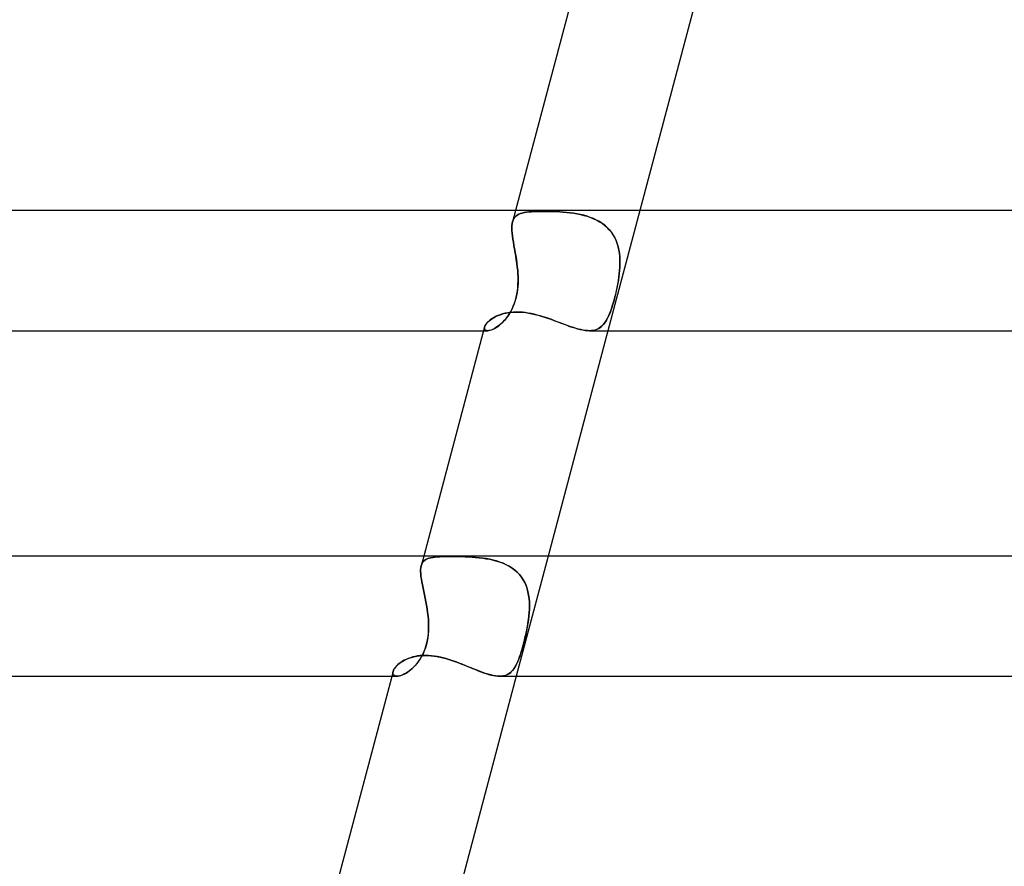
# Model space of a CAD drawing. Header units: millimetres. Extents: x -345 to 345, y -2 to 230.
# Tile 22 of 74: x -126 to -94, y 143 to 171. Entities that reach past the tile are written whole.
import ezdxf

# ---------------------------------------------------------------- set-up
doc = ezdxf.new("R2010")
doc.units = ezdxf.units.MM
doc.layers.add('HIDDEN', color=7, linetype='Continuous')
doc.layers.add('THICK', color=7, linetype='Continuous')

msp = doc.modelspace()

# ---------------------------------------------------------------- linework, layer by layer
at = {"layer": 'HIDDEN'}
for p, q in [((-109.764, 165), (-109.864, 164.625)), ((-109.788, 164.776), (-109.82, 164.732)), ((-109.819, 164.732), (-109.788, 164.776)), ((-109.788, 164.776), (-109.75, 164.814)), ((-109.751, 164.813), (-109.788, 164.776)), ((-109.707, 164.846), (-109.751, 164.813)), ((-109.75, 164.814), (-109.707, 164.847)), ((-109.707, 164.847), (-109.657, 164.874)), ((-109.657, 164.874), (-109.707, 164.846)), ((-109.657, 164.874), (-109.6, 164.897)), ((-109.601, 164.897), (-109.657, 164.874)), ((-109.539, 164.916), (-109.601, 164.897)), ((-109.6, 164.897), (-109.538, 164.916)), ((-109.471, 164.931), (-109.539, 164.916)), ((-109.538, 164.916), (-109.47, 164.932)), ((-109.397, 164.944), (-109.471, 164.931)), ((-109.47, 164.932), (-109.395, 164.944)), ((-109.316, 164.953), (-109.397, 164.944)), ((-109.395, 164.944), (-109.315, 164.953)), ((-109.231, 164.961), (-109.316, 164.953)), ((-109.315, 164.953), (-109.229, 164.961)), ((-109.139, 164.966), (-109.231, 164.961)), ((-109.229, 164.961), (-109.138, 164.966)), ((-109.043, 164.97), (-109.139, 164.966)), ((-109.138, 164.966), (-109.041, 164.97)), ((-108.941, 164.972), (-109.043, 164.97)), ((-109.041, 164.97), (-108.94, 164.972)), ((-108.834, 164.972), (-108.941, 164.972)), ((-108.94, 164.972), (-108.834, 164.972)), ((-108.732, 164.972), (-108.834, 164.972)), ((-108.834, 164.972), (-108.73, 164.972)), ((-108.626, 164.97), (-108.732, 164.972)), ((-108.73, 164.972), (-108.624, 164.97)), ((-108.517, 164.967), (-108.626, 164.97)), ((-108.624, 164.97), (-108.514, 164.967)), ((-108.406, 164.962), (-108.517, 164.967)), ((-108.514, 164.967), (-108.403, 164.962)), ((-108.294, 164.956), (-108.406, 164.962)), ((-108.403, 164.962), (-108.289, 164.956)), ((-108.18, 164.948), (-108.294, 164.956)), ((-108.289, 164.956), (-108.175, 164.947)), ((-108.065, 164.937), (-108.18, 164.948)), ((-108.175, 164.947), (-108.059, 164.937)), ((-107.95, 164.924), (-108.065, 164.937)), ((-108.059, 164.937), (-107.943, 164.924)), ((-107.835, 164.909), (-107.95, 164.924)), ((-107.943, 164.924), (-107.828, 164.907)), ((-107.72, 164.889), (-107.835, 164.909)), ((-107.828, 164.907), (-107.713, 164.888)), ((-107.606, 164.867), (-107.72, 164.889)), ((-107.713, 164.888), (-107.599, 164.865)), ((-107.494, 164.84), (-107.606, 164.867)), ((-107.599, 164.865), (-107.486, 164.837)), ((-107.384, 164.808), (-107.494, 164.84)), ((-107.486, 164.837), (-107.376, 164.806)), ((-107.277, 164.772), (-107.384, 164.808)), ((-107.376, 164.806), (-107.268, 164.769)), ((-107.172, 164.731), (-107.277, 164.772)), ((-107.268, 164.769), (-107.164, 164.727)), ((-105.625, 165), (-106.687, 161)), ((-109.886, 164.417), (-109.884, 164.493)), ((-109.884, 164.492), (-109.886, 164.416)), ((-109.884, 164.493), (-109.876, 164.563)), ((-109.877, 164.562), (-109.884, 164.492)), ((-109.864, 164.625), (-109.877, 164.562)), ((-109.876, 164.563), (-109.863, 164.625)), ((-109.845, 164.682), (-109.864, 164.625)), ((-109.863, 164.625), (-109.845, 164.682)), ((-109.845, 164.682), (-109.819, 164.732)), ((-109.82, 164.732), (-109.845, 164.682)), ((-107.07, 164.683), (-107.172, 164.731)), ((-107.164, 164.727), (-107.063, 164.68)), ((-106.974, 164.631), (-107.07, 164.683)), ((-107.063, 164.68), (-106.966, 164.626)), ((-106.882, 164.572), (-106.974, 164.631)), ((-106.966, 164.626), (-106.874, 164.567)), ((-106.796, 164.508), (-106.882, 164.572)), ((-106.874, 164.567), (-106.789, 164.502)), ((-106.716, 164.437), (-106.796, 164.508)), ((-106.789, 164.502), (-106.709, 164.431)), ((-106.642, 164.36), (-106.716, 164.437)), ((-106.709, 164.431), (-106.636, 164.354)), ((-109.883, 164.334), (-109.886, 164.417)), ((-109.886, 164.416), (-109.883, 164.333)), ((-109.875, 164.245), (-109.883, 164.334)), ((-109.883, 164.333), (-109.875, 164.243)), ((-109.864, 164.15), (-109.875, 164.245)), ((-109.875, 164.243), (-109.864, 164.148)), ((-109.85, 164.05), (-109.864, 164.15)), ((-109.864, 164.148), (-109.85, 164.048)), ((-106.574, 164.278), (-106.642, 164.36)), ((-106.636, 164.354), (-106.57, 164.271)), ((-106.515, 164.19), (-106.574, 164.278)), ((-106.57, 164.271), (-106.51, 164.183)), ((-106.462, 164.098), (-106.515, 164.19)), ((-106.51, 164.183), (-106.459, 164.091)), ((-109.833, 163.946), (-109.85, 164.05)), ((-109.85, 164.048), (-109.833, 163.943)), ((-109.814, 163.836), (-109.833, 163.946)), ((-109.833, 163.943), (-109.814, 163.833)), ((-109.794, 163.723), (-109.814, 163.836)), ((-109.814, 163.833), (-109.794, 163.72)), ((-106.417, 164.001), (-106.462, 164.098)), ((-106.459, 164.091), (-106.414, 163.994)), ((-106.379, 163.899), (-106.417, 164.001)), ((-106.414, 163.994), (-106.377, 163.893)), ((-106.348, 163.794), (-106.379, 163.899)), ((-106.377, 163.893), (-106.347, 163.788)), ((-106.324, 163.686), (-106.348, 163.794)), ((-106.347, 163.788), (-106.323, 163.68)), ((-109.774, 163.607), (-109.794, 163.723)), ((-109.794, 163.72), (-109.774, 163.605)), ((-109.755, 163.489), (-109.774, 163.607)), ((-109.774, 163.605), (-109.754, 163.487)), ((-109.736, 163.369), (-109.755, 163.489)), ((-109.754, 163.487), (-109.735, 163.367)), ((-106.306, 163.576), (-106.324, 163.686)), ((-106.323, 163.68), (-106.306, 163.571)), ((-106.295, 163.464), (-106.306, 163.576)), ((-106.306, 163.571), (-106.295, 163.459)), ((-106.289, 163.35), (-106.295, 163.464)), ((-106.295, 163.459), (-106.289, 163.346)), ((-109.719, 163.248), (-109.736, 163.369)), ((-109.735, 163.367), (-109.718, 163.246)), ((-109.704, 163.125), (-109.719, 163.248)), ((-109.718, 163.246), (-109.704, 163.124)), ((-109.691, 163), (-109.704, 163.125)), ((-109.704, 163.124), (-109.691, 163)), ((-106.3, 163), (-106.292, 163.118)), ((-106.292, 163.117), (-106.3, 163)), ((-106.292, 163.118), (-106.288, 163.235)), ((-106.288, 163.232), (-106.292, 163.117)), ((-106.288, 163.235), (-106.289, 163.35)), ((-106.289, 163.346), (-106.288, 163.232)), ((-109.684, 162.889), (-109.691, 163)), ((-109.691, 163), (-109.684, 162.895)), ((-109.684, 162.895), (-109.679, 162.79)), ((-109.679, 162.777), (-109.684, 162.889)), ((-109.679, 162.79), (-109.678, 162.684)), ((-106.323, 162.79), (-106.339, 162.684)), ((-106.325, 162.777), (-106.311, 162.889)), ((-106.31, 162.895), (-106.323, 162.79)), ((-106.311, 162.889), (-106.3, 163)), ((-106.3, 163), (-106.31, 162.895)), ((-109.686, 162.473), (-109.696, 162.368)), ((-109.689, 162.439), (-109.681, 162.551)), ((-109.68, 162.578), (-109.686, 162.473)), ((-109.681, 162.551), (-109.678, 162.664)), ((-109.678, 162.684), (-109.68, 162.578)), ((-109.678, 162.664), (-109.679, 162.777)), ((-106.376, 162.473), (-106.398, 162.368)), ((-106.383, 162.439), (-106.361, 162.551)), ((-106.356, 162.578), (-106.376, 162.473)), ((-106.361, 162.551), (-106.342, 162.664)), ((-106.339, 162.684), (-106.356, 162.578)), ((-106.342, 162.664), (-106.325, 162.777)), ((-109.729, 162.166), (-109.752, 162.068)), ((-109.741, 162.114), (-109.719, 162.22)), ((-109.711, 162.266), (-109.729, 162.166)), ((-109.719, 162.22), (-109.701, 162.328)), ((-109.696, 162.368), (-109.711, 162.266)), ((-109.701, 162.328), (-109.689, 162.439)), ((-106.445, 162.166), (-106.47, 162.068)), ((-106.458, 162.114), (-106.431, 162.22)), ((-106.421, 162.266), (-106.445, 162.166)), ((-106.431, 162.22), (-106.407, 162.328)), ((-106.398, 162.368), (-106.421, 162.266)), ((-106.407, 162.328), (-106.383, 162.439)), ((-109.878, 161.724), (-109.837, 161.816)), ((-109.811, 161.882), (-109.847, 161.793)), ((-109.837, 161.816), (-109.8, 161.912)), ((-109.78, 161.973), (-109.811, 161.882)), ((-109.8, 161.912), (-109.768, 162.012)), ((-109.752, 162.068), (-109.78, 161.973)), ((-109.768, 162.012), (-109.741, 162.114)), ((-106.573, 161.724), (-106.543, 161.816)), ((-106.522, 161.882), (-106.55, 161.793)), ((-106.543, 161.816), (-106.513, 161.912)), ((-106.496, 161.973), (-106.522, 161.882)), ((-106.513, 161.912), (-106.485, 162.012)), ((-106.47, 162.068), (-106.496, 161.973)), ((-106.485, 162.012), (-106.458, 162.114)), ((-110.44, 161.461), (-110.377, 161.491)), ((-110.377, 161.491), (-110.31, 161.519)), ((-110.31, 161.519), (-110.238, 161.544)), ((-110.238, 161.544), (-110.161, 161.567)), ((-110.161, 161.567), (-110.08, 161.586)), ((-110.08, 161.586), (-109.995, 161.601)), ((-110.075, 161.411), (-110.022, 161.481)), ((-110.022, 161.482), (-110.071, 161.416)), ((-110.022, 161.481), (-109.972, 161.556)), ((-109.974, 161.552), (-110.022, 161.482)), ((-109.995, 161.601), (-109.908, 161.612)), ((-109.929, 161.627), (-109.974, 161.552)), ((-109.972, 161.556), (-109.923, 161.638)), ((-109.887, 161.708), (-109.929, 161.627)), ((-109.923, 161.638), (-109.878, 161.724)), ((-109.908, 161.612), (-109.817, 161.618)), ((-109.847, 161.793), (-109.887, 161.708)), ((-109.817, 161.618), (-109.724, 161.621)), ((-109.724, 161.621), (-109.626, 161.618)), ((-109.626, 161.618), (-109.526, 161.611)), ((-109.526, 161.611), (-109.425, 161.6)), ((-109.425, 161.6), (-109.323, 161.584)), ((-109.323, 161.584), (-109.219, 161.564)), ((-109.219, 161.564), (-109.115, 161.54)), ((-109.115, 161.54), (-109.01, 161.513)), ((-109.01, 161.513), (-108.905, 161.483)), ((-108.905, 161.483), (-108.801, 161.45)), ((-106.702, 161.411), (-106.668, 161.481)), ((-106.668, 161.482), (-106.7, 161.416)), ((-106.668, 161.481), (-106.636, 161.556)), ((-106.637, 161.552), (-106.668, 161.482)), ((-106.608, 161.627), (-106.637, 161.552)), ((-106.636, 161.556), (-106.604, 161.638)), ((-106.579, 161.708), (-106.608, 161.627)), ((-106.604, 161.638), (-106.573, 161.724)), ((-106.55, 161.793), (-106.579, 161.708)), ((-110.793, 161.124), (-110.782, 161.155)), ((-110.782, 161.155), (-110.765, 161.187)), ((-110.765, 161.187), (-110.743, 161.221)), ((-110.743, 161.221), (-110.715, 161.256)), ((-110.715, 161.256), (-110.682, 161.291)), ((-110.682, 161.291), (-110.643, 161.327)), ((-110.643, 161.327), (-110.6, 161.362)), ((-110.6, 161.362), (-110.551, 161.396)), ((-110.551, 161.396), (-110.498, 161.429)), ((-110.498, 161.429), (-110.44, 161.461)), ((-110.327, 161.16), (-110.379, 161.123)), ((-110.351, 161.143), (-110.295, 161.185)), ((-110.275, 161.202), (-110.327, 161.16)), ((-110.295, 161.185), (-110.239, 161.234)), ((-110.223, 161.248), (-110.275, 161.202)), ((-110.239, 161.234), (-110.184, 161.287)), ((-110.172, 161.299), (-110.223, 161.248)), ((-110.184, 161.287), (-110.129, 161.346)), ((-110.121, 161.355), (-110.172, 161.299)), ((-110.129, 161.346), (-110.075, 161.411)), ((-110.071, 161.416), (-110.121, 161.355)), ((-108.801, 161.45), (-108.696, 161.415)), ((-108.696, 161.415), (-108.591, 161.379)), ((-108.591, 161.379), (-108.487, 161.341)), ((-108.487, 161.341), (-108.384, 161.303)), ((-108.384, 161.303), (-108.282, 161.264)), ((-108.282, 161.264), (-108.181, 161.227)), ((-108.181, 161.227), (-108.081, 161.19)), ((-108.081, 161.19), (-107.984, 161.155)), ((-107.984, 161.155), (-107.888, 161.122)), ((-106.88, 161.16), (-106.922, 161.123)), ((-106.899, 161.143), (-106.855, 161.185)), ((-106.84, 161.202), (-106.88, 161.16)), ((-106.855, 161.185), (-106.814, 161.234)), ((-106.802, 161.248), (-106.84, 161.202)), ((-106.814, 161.234), (-106.775, 161.287)), ((-106.767, 161.299), (-106.802, 161.248)), ((-106.775, 161.287), (-106.738, 161.346)), ((-106.733, 161.355), (-106.767, 161.299)), ((-106.738, 161.346), (-106.702, 161.411)), ((-106.7, 161.416), (-106.733, 161.355)), ((-110.826, 161), (-110.689, 161)), ((-110.793, 161.124), (-110.798, 161.089)), ((-110.798, 161.094), (-110.793, 161.124)), ((-110.796, 161.067), (-110.798, 161.094)), ((-110.798, 161.089), (-110.794, 161.058)), ((-110.787, 161.044), (-110.796, 161.067)), ((-110.794, 161.058), (-110.78, 161.033)), ((-110.772, 161.025), (-110.787, 161.044)), ((-110.78, 161.033), (-110.758, 161.015)), ((-110.749, 161.011), (-110.772, 161.025)), ((-110.758, 161.015), (-110.726, 161.004)), ((-110.721, 161.003), (-110.749, 161.011)), ((-110.726, 161.004), (-110.687, 161)), ((-110.687, 161), (-110.721, 161.003)), ((-110.687, 161), (-110.649, 161.003)), ((-110.652, 161.003), (-110.687, 161)), ((-110.613, 161.01), (-110.652, 161.003)), ((-110.649, 161.003), (-110.607, 161.012)), ((-110.571, 161.023), (-110.613, 161.01)), ((-110.607, 161.012), (-110.561, 161.026)), ((-110.526, 161.04), (-110.571, 161.023)), ((-110.561, 161.026), (-110.511, 161.047)), ((-110.478, 161.063), (-110.526, 161.04)), ((-110.511, 161.047), (-110.459, 161.073)), ((-110.429, 161.091), (-110.478, 161.063)), ((-110.459, 161.073), (-110.406, 161.105)), ((-110.379, 161.123), (-110.429, 161.091)), ((-110.406, 161.105), (-110.351, 161.143)), ((-107.888, 161.122), (-107.794, 161.092)), ((-107.794, 161.092), (-107.703, 161.065)), ((-107.703, 161.065), (-107.616, 161.042)), ((-107.616, 161.042), (-107.532, 161.024)), ((-107.532, 161.024), (-107.451, 161.011)), ((-107.451, 161.011), (-107.373, 161.003)), ((-107.373, 161.003), (-107.3, 161)), ((-107.3, 161), (-107.231, 161.003)), ((-107.236, 161.003), (-107.3, 161)), ((-107.176, 161.01), (-107.236, 161.003)), ((-107.231, 161.003), (-107.167, 161.012)), ((-107.119, 161.023), (-107.176, 161.01)), ((-107.167, 161.012), (-107.106, 161.026)), ((-107.065, 161.04), (-107.119, 161.023)), ((-107.106, 161.026), (-107.049, 161.047)), ((-107.014, 161.063), (-107.065, 161.04)), ((-107.049, 161.047), (-106.995, 161.073)), ((-106.967, 161.091), (-107.014, 161.063)), ((-106.995, 161.073), (-106.945, 161.105)), ((-106.922, 161.123), (-106.967, 161.091)), ((-106.945, 161.105), (-106.899, 161.143)), ((-112.817, 153.5), (-112.903, 153.178)), ((-112.86, 153.277), (-112.83, 153.318)), ((-112.83, 153.318), (-112.86, 153.278)), ((-112.83, 153.318), (-112.793, 153.352)), ((-112.793, 153.352), (-112.83, 153.318)), ((-112.793, 153.352), (-112.75, 153.381)), ((-112.75, 153.381), (-112.793, 153.352)), ((-112.75, 153.381), (-112.701, 153.405)), ((-112.701, 153.405), (-112.75, 153.381)), ((-112.701, 153.405), (-112.646, 153.425)), ((-112.646, 153.425), (-112.701, 153.405)), ((-112.646, 153.425), (-112.584, 153.441)), ((-112.584, 153.441), (-112.646, 153.425)), ((-112.584, 153.441), (-112.517, 153.454)), ((-112.517, 153.454), (-112.584, 153.441)), ((-112.517, 153.454), (-112.443, 153.464)), ((-112.443, 153.464), (-112.517, 153.454)), ((-112.443, 153.464), (-112.363, 153.472)), ((-112.363, 153.472), (-112.443, 153.464)), ((-112.363, 153.472), (-112.278, 153.478)), ((-112.278, 153.478), (-112.363, 153.472)), ((-112.278, 153.478), (-112.187, 153.482)), ((-112.187, 153.482), (-112.278, 153.478)), ((-112.187, 153.482), (-112.091, 153.484)), ((-112.091, 153.484), (-112.187, 153.482)), ((-112.091, 153.484), (-111.99, 153.486)), ((-111.99, 153.486), (-112.091, 153.484)), ((-111.99, 153.486), (-111.884, 153.486)), ((-111.884, 153.486), (-111.99, 153.486)), ((-111.778, 153.486), (-111.884, 153.486)), ((-111.884, 153.486), (-111.778, 153.486)), ((-111.669, 153.485), (-111.778, 153.486)), ((-111.778, 153.486), (-111.668, 153.485)), ((-111.557, 153.482), (-111.669, 153.485)), ((-111.668, 153.485), (-111.556, 153.482)), ((-111.443, 153.479), (-111.557, 153.482)), ((-111.556, 153.482), (-111.442, 153.478)), ((-111.327, 153.473), (-111.443, 153.479)), ((-111.442, 153.478), (-111.326, 153.473)), ((-111.209, 153.466), (-111.327, 153.473)), ((-111.326, 153.473), (-111.208, 153.466)), ((-111.091, 153.457), (-111.209, 153.466)), ((-111.208, 153.466), (-111.09, 153.457)), ((-110.972, 153.446), (-111.091, 153.457)), ((-111.09, 153.457), (-110.971, 153.446)), ((-110.854, 153.431), (-110.972, 153.446)), ((-110.971, 153.446), (-110.852, 153.431)), ((-110.736, 153.414), (-110.854, 153.431)), ((-110.852, 153.431), (-110.734, 153.413)), ((-110.619, 153.392), (-110.736, 153.414)), ((-110.734, 153.413), (-110.617, 153.392)), ((-110.504, 153.366), (-110.619, 153.392)), ((-110.617, 153.392), (-110.502, 153.366)), ((-110.391, 153.336), (-110.504, 153.366)), ((-110.502, 153.366), (-110.389, 153.335)), ((-110.28, 153.3), (-110.391, 153.336)), ((-110.389, 153.335), (-110.278, 153.3)), ((-110.173, 153.259), (-110.28, 153.3)), ((-110.278, 153.3), (-110.171, 153.259)), ((-108.679, 153.5), (-109.74, 149.5)), ((-112.92, 153.057), (-112.921, 152.985)), ((-112.921, 152.985), (-112.92, 153.056)), ((-112.917, 152.907), (-112.921, 152.985)), ((-112.921, 152.985), (-112.917, 152.907)), ((-112.92, 153.056), (-112.914, 153.121)), ((-112.914, 153.121), (-112.92, 153.057)), ((-112.914, 153.121), (-112.902, 153.179)), ((-112.902, 153.179), (-112.914, 153.121)), ((-112.884, 153.232), (-112.902, 153.179)), ((-112.902, 153.179), (-112.884, 153.231)), ((-112.86, 153.278), (-112.884, 153.232)), ((-112.884, 153.231), (-112.86, 153.277)), ((-110.07, 153.213), (-110.173, 153.259)), ((-110.171, 153.259), (-110.068, 153.212)), ((-109.972, 153.16), (-110.07, 153.213)), ((-110.068, 153.212), (-109.969, 153.159)), ((-109.878, 153.101), (-109.972, 153.16)), ((-109.969, 153.159), (-109.876, 153.1)), ((-109.791, 153.036), (-109.878, 153.101)), ((-109.876, 153.1), (-109.789, 153.035)), ((-109.709, 152.964), (-109.791, 153.036)), ((-109.789, 153.035), (-109.708, 152.963)), ((-109.635, 152.886), (-109.709, 152.964)), ((-109.708, 152.963), (-109.634, 152.884)), ((-112.908, 152.823), (-112.917, 152.907)), ((-112.917, 152.907), (-112.908, 152.823)), ((-112.895, 152.734), (-112.908, 152.823)), ((-112.908, 152.823), (-112.895, 152.733)), ((-112.879, 152.638), (-112.895, 152.734)), ((-112.895, 152.733), (-112.879, 152.637)), ((-112.86, 152.537), (-112.879, 152.638)), ((-112.879, 152.637), (-112.86, 152.537)), ((-109.568, 152.802), (-109.635, 152.886)), ((-109.634, 152.884), (-109.567, 152.8)), ((-109.509, 152.713), (-109.568, 152.802)), ((-109.567, 152.8), (-109.508, 152.711)), ((-109.458, 152.619), (-109.509, 152.713)), ((-109.508, 152.711), (-109.457, 152.616)), ((-112.839, 152.432), (-112.86, 152.537)), ((-112.86, 152.537), (-112.838, 152.432)), ((-112.816, 152.324), (-112.839, 152.432)), ((-112.838, 152.432), (-112.816, 152.323)), ((-112.793, 152.212), (-112.816, 152.324)), ((-112.816, 152.323), (-112.792, 152.211)), ((-109.414, 152.519), (-109.458, 152.619)), ((-109.457, 152.616), (-109.413, 152.517)), ((-109.378, 152.415), (-109.414, 152.519)), ((-109.413, 152.517), (-109.377, 152.413)), ((-109.349, 152.308), (-109.378, 152.415)), ((-109.377, 152.413), (-109.348, 152.306)), ((-109.327, 152.198), (-109.349, 152.308)), ((-112.769, 152.097), (-112.793, 152.212)), ((-112.792, 152.211), (-112.769, 152.096)), ((-112.746, 151.981), (-112.769, 152.097)), ((-112.769, 152.096), (-112.746, 151.98)), ((-112.724, 151.862), (-112.746, 151.981)), ((-109.348, 152.306), (-109.327, 152.196)), ((-109.312, 152.086), (-109.327, 152.198)), ((-109.327, 152.196), (-109.312, 152.084)), ((-109.303, 151.971), (-109.312, 152.086)), ((-109.312, 152.084), (-109.303, 151.97)), ((-112.746, 151.98), (-112.724, 151.861)), ((-112.705, 151.742), (-112.724, 151.862)), ((-112.724, 151.861), (-112.704, 151.741)), ((-112.687, 151.621), (-112.705, 151.742)), ((-112.704, 151.741), (-112.687, 151.621)), ((-109.308, 151.619), (-109.302, 151.737)), ((-109.302, 151.736), (-109.308, 151.618)), ((-109.3, 151.855), (-109.303, 151.971)), ((-109.303, 151.97), (-109.3, 151.854)), ((-109.302, 151.737), (-109.3, 151.855)), ((-109.3, 151.854), (-109.302, 151.736)), ((-112.673, 151.5), (-112.687, 151.621)), ((-112.687, 151.621), (-112.673, 151.5)), ((-112.663, 151.385), (-112.673, 151.5)), ((-112.673, 151.5), (-112.662, 151.378)), ((-112.656, 151.27), (-112.663, 151.385)), ((-112.662, 151.378), (-112.655, 151.255)), ((-109.333, 151.378), (-109.351, 151.255)), ((-109.349, 151.27), (-109.332, 151.385)), ((-109.319, 151.5), (-109.333, 151.378)), ((-109.332, 151.385), (-109.319, 151.5)), ((-109.319, 151.5), (-109.308, 151.619)), ((-109.308, 151.618), (-109.319, 151.5)), ((-112.657, 151.013), (-112.665, 150.895)), ((-112.662, 150.931), (-112.655, 151.042)), ((-112.653, 151.134), (-112.657, 151.013)), ((-112.653, 151.156), (-112.656, 151.27)), ((-112.655, 151.255), (-112.653, 151.134)), ((-112.655, 151.042), (-112.653, 151.156)), ((-109.395, 151.013), (-109.42, 150.895)), ((-109.413, 150.931), (-109.39, 151.042)), ((-109.372, 151.134), (-109.395, 151.013)), ((-109.39, 151.042), (-109.368, 151.156)), ((-109.351, 151.255), (-109.372, 151.134)), ((-109.368, 151.156), (-109.349, 151.27)), ((-112.713, 150.607), (-112.691, 150.713)), ((-112.68, 150.779), (-112.7, 150.666)), ((-112.691, 150.713), (-112.674, 150.821)), ((-112.665, 150.895), (-112.68, 150.779)), ((-112.674, 150.821), (-112.662, 150.931)), ((-109.489, 150.607), (-109.463, 150.713)), ((-109.447, 150.779), (-109.474, 150.666)), ((-109.463, 150.713), (-109.437, 150.821)), ((-109.42, 150.895), (-109.447, 150.779)), ((-109.437, 150.821), (-109.413, 150.931)), ((-112.797, 150.345), (-112.839, 150.249)), ((-112.81, 150.313), (-112.773, 150.406)), ((-112.759, 150.448), (-112.797, 150.345)), ((-112.773, 150.406), (-112.741, 150.504)), ((-112.726, 150.555), (-112.759, 150.448)), ((-112.741, 150.504), (-112.713, 150.607)), ((-112.7, 150.666), (-112.726, 150.555)), ((-109.563, 150.345), (-109.593, 150.249)), ((-109.572, 150.313), (-109.545, 150.406)), ((-109.533, 150.448), (-109.563, 150.345)), ((-109.545, 150.406), (-109.517, 150.505)), ((-109.503, 150.555), (-109.533, 150.448)), ((-109.517, 150.505), (-109.489, 150.607)), ((-109.474, 150.666), (-109.503, 150.555)), ((-113.527, 149.995), (-113.46, 150.033)), ((-113.46, 150.033), (-113.387, 150.068)), ((-113.387, 150.068), (-113.31, 150.1)), ((-113.31, 150.1), (-113.227, 150.128)), ((-113.227, 150.128), (-113.141, 150.151)), ((-113.141, 150.151), (-113.05, 150.17)), ((-113.05, 150.17), (-112.956, 150.183)), ((-112.989, 149.995), (-112.94, 150.067)), ((-112.935, 150.075), (-112.988, 149.997)), ((-112.956, 150.183), (-112.858, 150.192)), ((-112.94, 150.067), (-112.894, 150.143)), ((-112.886, 150.159), (-112.935, 150.075)), ((-112.894, 150.143), (-112.851, 150.225)), ((-112.839, 150.249), (-112.886, 150.159)), ((-112.858, 150.192), (-112.758, 150.195)), ((-112.851, 150.225), (-112.81, 150.313)), ((-112.758, 150.195), (-112.664, 150.192)), ((-112.664, 150.192), (-112.569, 150.185)), ((-112.569, 150.185), (-112.473, 150.174)), ((-112.473, 150.174), (-112.376, 150.159)), ((-112.376, 150.159), (-112.277, 150.139)), ((-112.277, 150.139), (-112.178, 150.116)), ((-112.178, 150.116), (-112.079, 150.089)), ((-112.079, 150.089), (-111.979, 150.059)), ((-111.979, 150.059), (-111.88, 150.027)), ((-111.88, 150.027), (-111.78, 149.992)), ((-109.686, 149.995), (-109.657, 150.067)), ((-109.654, 150.075), (-109.685, 149.997)), ((-109.657, 150.067), (-109.628, 150.143)), ((-109.623, 150.159), (-109.654, 150.075)), ((-109.628, 150.143), (-109.6, 150.225)), ((-109.593, 150.249), (-109.623, 150.159)), ((-109.6, 150.225), (-109.572, 150.313)), ((-113.837, 149.659), (-113.823, 149.698)), ((-113.823, 149.698), (-113.801, 149.739)), ((-113.801, 149.739), (-113.773, 149.782)), ((-113.773, 149.782), (-113.737, 149.826)), ((-113.737, 149.826), (-113.694, 149.869)), ((-113.694, 149.869), (-113.644, 149.913)), ((-113.644, 149.913), (-113.589, 149.955)), ((-113.589, 149.955), (-113.527, 149.995)), ((-113.275, 149.693), (-113.334, 149.648)), ((-113.309, 149.666), (-113.253, 149.71)), ((-113.215, 149.743), (-113.275, 149.693)), ((-113.253, 149.71), (-113.198, 149.758)), ((-113.156, 149.798), (-113.215, 149.743)), ((-113.198, 149.758), (-113.144, 149.811)), ((-113.098, 149.859), (-113.156, 149.798)), ((-113.144, 149.811), (-113.091, 149.868)), ((-113.042, 149.925), (-113.098, 149.859)), ((-113.091, 149.868), (-113.039, 149.929)), ((-112.988, 149.997), (-113.042, 149.925)), ((-113.039, 149.929), (-112.989, 149.995)), ((-111.78, 149.992), (-111.68, 149.956)), ((-111.68, 149.956), (-111.582, 149.917)), ((-111.582, 149.917), (-111.483, 149.878)), ((-111.483, 149.878), (-111.386, 149.839)), ((-111.386, 149.839), (-111.289, 149.799)), ((-111.289, 149.799), (-111.193, 149.76)), ((-111.193, 149.76), (-111.098, 149.722)), ((-111.098, 149.722), (-111.006, 149.685)), ((-109.86, 149.693), (-109.902, 149.648)), ((-109.884, 149.666), (-109.846, 149.71)), ((-109.821, 149.743), (-109.86, 149.693)), ((-109.846, 149.71), (-109.811, 149.758)), ((-109.785, 149.798), (-109.821, 149.743)), ((-109.811, 149.758), (-109.777, 149.811)), ((-109.75, 149.859), (-109.785, 149.798)), ((-109.777, 149.811), (-109.745, 149.868)), ((-109.717, 149.925), (-109.75, 149.859)), ((-109.745, 149.868), (-109.715, 149.929)), ((-109.685, 149.997), (-109.717, 149.925)), ((-109.715, 149.929), (-109.686, 149.995)), ((-113.879, 149.5), (-113.704, 149.5)), ((-113.837, 149.659), (-113.843, 149.62)), ((-113.843, 149.62), (-113.837, 149.659)), ((-113.843, 149.62), (-113.841, 149.586)), ((-113.841, 149.586), (-113.843, 149.62)), ((-113.841, 149.586), (-113.83, 149.556)), ((-113.829, 149.556), (-113.841, 149.586)), ((-113.83, 149.556), (-113.81, 149.532)), ((-113.81, 149.532), (-113.829, 149.556)), ((-113.81, 149.532), (-113.782, 149.514)), ((-113.782, 149.515), (-113.81, 149.532)), ((-113.746, 149.504), (-113.782, 149.515)), ((-113.782, 149.514), (-113.746, 149.504)), ((-113.746, 149.504), (-113.704, 149.5)), ((-113.703, 149.5), (-113.746, 149.504)), ((-113.704, 149.5), (-113.664, 149.503)), ((-113.66, 149.503), (-113.703, 149.5)), ((-113.664, 149.503), (-113.62, 149.511)), ((-113.613, 149.512), (-113.66, 149.503)), ((-113.62, 149.511), (-113.573, 149.524)), ((-113.562, 149.527), (-113.613, 149.512)), ((-113.573, 149.524), (-113.524, 149.542)), ((-113.508, 149.549), (-113.562, 149.527)), ((-113.524, 149.542), (-113.472, 149.565)), ((-113.452, 149.576), (-113.508, 149.549)), ((-113.472, 149.565), (-113.419, 149.594)), ((-113.394, 149.609), (-113.452, 149.576)), ((-113.419, 149.594), (-113.364, 149.628)), ((-113.334, 149.648), (-113.394, 149.609)), ((-113.364, 149.628), (-113.309, 149.666)), ((-111.006, 149.685), (-110.915, 149.65)), ((-110.915, 149.65), (-110.826, 149.618)), ((-110.826, 149.618), (-110.74, 149.589)), ((-110.74, 149.589), (-110.656, 149.563)), ((-110.656, 149.563), (-110.575, 149.541)), ((-110.575, 149.541), (-110.498, 149.523)), ((-110.498, 149.523), (-110.424, 149.51)), ((-110.424, 149.51), (-110.353, 149.503)), ((-110.353, 149.503), (-110.286, 149.5)), ((-110.286, 149.5), (-110.224, 149.503)), ((-110.22, 149.503), (-110.286, 149.5)), ((-110.224, 149.503), (-110.166, 149.511)), ((-110.157, 149.512), (-110.22, 149.503)), ((-110.166, 149.511), (-110.111, 149.524)), ((-110.099, 149.527), (-110.157, 149.512)), ((-110.111, 149.524), (-110.06, 149.542)), ((-110.045, 149.549), (-110.099, 149.527)), ((-110.06, 149.542), (-110.011, 149.565)), ((-109.994, 149.576), (-110.045, 149.549)), ((-110.011, 149.565), (-109.966, 149.594)), ((-109.946, 149.609), (-109.994, 149.576)), ((-109.966, 149.594), (-109.924, 149.628)), ((-109.902, 149.648), (-109.946, 149.609)), ((-109.924, 149.628), (-109.884, 149.666))]:
    msp.add_line(p, q, dxfattribs=at)
at = {"layer": 'THICK'}
for p, q in [((-107.748, 172.593), (-109.764, 165)), ((-103.634, 172.5), (-105.625, 165)), ((218, 165), (-218, 165)), ((-110.353, 161.502), (-110.425, 161.469)), ((-110.276, 161.531), (-110.353, 161.502)), ((-110.194, 161.558), (-110.276, 161.531)), ((-110.107, 161.58), (-110.194, 161.558)), ((-110.017, 161.597), (-110.107, 161.58)), ((-109.923, 161.61), (-110.017, 161.597)), ((-109.825, 161.618), (-109.923, 161.61)), ((-109.724, 161.621), (-109.825, 161.618)), ((-109.63, 161.618), (-109.724, 161.621)), ((-109.535, 161.612), (-109.63, 161.618)), ((-109.438, 161.601), (-109.535, 161.612)), ((-109.339, 161.587), (-109.438, 161.601)), ((-109.24, 161.568), (-109.339, 161.587)), ((-109.141, 161.546), (-109.24, 161.568)), ((-109.043, 161.521), (-109.141, 161.546)), ((-108.945, 161.494), (-109.043, 161.521)), ((-108.847, 161.465), (-108.945, 161.494)), ((-110.78, 161.159), (-110.793, 161.124)), ((-110.76, 161.197), (-110.78, 161.159)), ((-110.732, 161.236), (-110.76, 161.197)), ((-110.697, 161.276), (-110.732, 161.236)), ((-110.655, 161.316), (-110.697, 161.276)), ((-110.607, 161.356), (-110.655, 161.316)), ((-110.552, 161.395), (-110.607, 161.356)), ((-110.491, 161.433), (-110.552, 161.395)), ((-110.425, 161.469), (-110.491, 161.433)), ((-108.751, 161.434), (-108.847, 161.465)), ((-108.655, 161.401), (-108.751, 161.434)), ((-108.56, 161.367), (-108.655, 161.401)), ((-108.466, 161.333), (-108.56, 161.367)), ((-108.372, 161.298), (-108.466, 161.333)), ((-108.279, 161.263), (-108.372, 161.298)), ((-108.187, 161.229), (-108.279, 161.263)), ((-108.096, 161.195), (-108.187, 161.229)), ((-108.006, 161.163), (-108.096, 161.195)), ((-107.918, 161.132), (-108.006, 161.163)), ((-217.991, 161), (-110.826, 161)), ((-110.793, 161.124), (-112.817, 153.5)), ((-106.687, 161), (-108.679, 153.5)), ((-107.831, 161.104), (-107.918, 161.132)), ((-107.748, 161.078), (-107.831, 161.104)), ((-107.666, 161.055), (-107.748, 161.078)), ((-107.587, 161.036), (-107.666, 161.055)), ((-107.511, 161.02), (-107.587, 161.036)), ((-107.437, 161.009), (-107.511, 161.02)), ((-107.366, 161.002), (-107.437, 161.009)), ((-107.3, 161), (-107.366, 161.002)), ((-107.303, 161), (107.303, 161)), ((224, 153.5), (-224, 153.5)), ((-113.463, 150.031), (-113.524, 149.997)), ((-113.399, 150.063), (-113.463, 150.031)), ((-113.331, 150.092), (-113.399, 150.063)), ((-113.258, 150.118), (-113.331, 150.092)), ((-113.182, 150.141), (-113.258, 150.118)), ((-113.103, 150.16), (-113.182, 150.141)), ((-113.021, 150.175), (-113.103, 150.16)), ((-112.935, 150.186), (-113.021, 150.175)), ((-112.848, 150.192), (-112.935, 150.186)), ((-112.758, 150.195), (-112.848, 150.192)), ((-112.661, 150.192), (-112.758, 150.195)), ((-112.562, 150.185), (-112.661, 150.192)), ((-112.462, 150.173), (-112.562, 150.185)), ((-112.361, 150.156), (-112.462, 150.173)), ((-112.259, 150.135), (-112.361, 150.156)), ((-112.156, 150.11), (-112.259, 150.135)), ((-112.053, 150.082), (-112.156, 150.11)), ((-111.949, 150.05), (-112.053, 150.082)), ((-111.846, 150.015), (-111.949, 150.05)), ((-111.742, 149.978), (-111.846, 150.015)), ((-113.825, 149.694), (-113.837, 149.659)), ((-113.807, 149.731), (-113.825, 149.694)), ((-113.782, 149.769), (-113.807, 149.731)), ((-113.752, 149.808), (-113.782, 149.769)), ((-113.717, 149.847), (-113.752, 149.808)), ((-113.676, 149.886), (-113.717, 149.847)), ((-113.63, 149.924), (-113.676, 149.886)), ((-113.579, 149.961), (-113.63, 149.924)), ((-113.524, 149.997), (-113.579, 149.961)), ((-111.639, 149.94), (-111.742, 149.978)), ((-111.537, 149.9), (-111.639, 149.94)), ((-111.435, 149.859), (-111.537, 149.9)), ((-111.334, 149.818), (-111.435, 149.859)), ((-111.234, 149.777), (-111.334, 149.818)), ((-111.136, 149.737), (-111.234, 149.777)), ((-111.039, 149.698), (-111.136, 149.737)), ((-110.944, 149.661), (-111.039, 149.698)), ((-223.991, 149.5), (-113.879, 149.5)), ((-113.837, 149.659), (-115.87, 142)), ((-109.74, 149.5), (-111.732, 142)), ((-110.851, 149.627), (-110.944, 149.661)), ((-110.76, 149.595), (-110.851, 149.627)), ((-110.672, 149.567), (-110.76, 149.595)), ((-110.588, 149.544), (-110.672, 149.567)), ((-110.507, 149.525), (-110.588, 149.544)), ((-110.43, 149.511), (-110.507, 149.525)), ((-110.356, 149.503), (-110.43, 149.511)), ((-110.286, 149.5), (-110.356, 149.503)), ((-110.287, 149.5), (110.287, 149.5))]:
    msp.add_line(p, q, dxfattribs=at)

doc.saveas('drawing.dxf')
